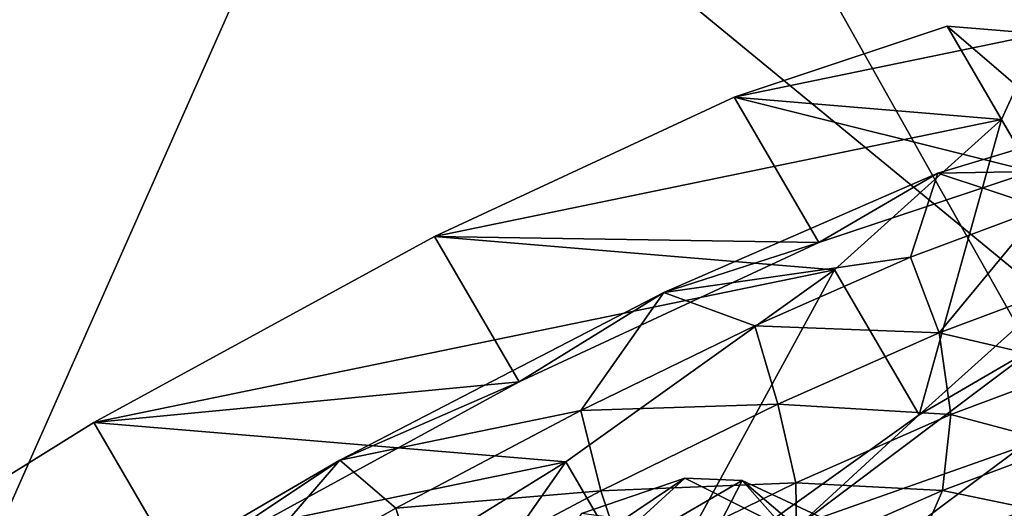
# Model space of a CAD drawing. Header units: metres. Extents: x 0 to 1501, y -1015 to 0.
# Tile 39 of 107: x 324 to 353, y -296 to -282. Entities that reach past the tile are written whole.
import ezdxf

# ---------------------------------------------------------------- set-up
doc = ezdxf.new("R2010")
doc.units = ezdxf.units.M

msp = doc.modelspace()

# ---------------------------------------------------------------- linework, layer by layer
at = {"layer": 'None'}
for points in [[(279.604767, -298.438782, -63), (165.431885, -199.850052, -63), (338.559021, -263.662933, -63)], [(331.342438, -270.748566, -60), (167.701416, -200.049957, -60), (275.17334, -304.257996, -60)], [(362.194397, -305.676514, -406), (338.559021, -263.662933, -63), (399.088593, -231.218933, -63)], [(420.990051, -274.161865, -406), (481.171814, -245.016495, -406), (328.518768, -550.732056, -406)], [(328.518768, -550.732056, -406), (481.171814, -245.016495, -406), (719.086121, -769.217773, -406)], [(304.942993, -339.447876, -406), (279.604767, -298.438782, -63), (338.559021, -263.662933, -63)], [(362.194397, -305.676514, -406), (304.942993, -339.447876, -406), (338.559021, -263.662933, -63)], [(275.17334, -304.257996, -60), (368.265991, -301.10791, -377.175201), (331.342438, -270.748566, -60)], [(368.265991, -301.10791, -377.175201), (418.180939, -274.449921, -377.175201), (331.342438, -270.748566, -60)], [(306.138794, -477.265167, -406), (301.366333, -458.551453, -406), (420.990051, -274.161865, -406)], [(420.990051, -274.161865, -406), (301.366333, -458.551453, -406), (362.194397, -305.676514, -406)], [(310.547516, -493.386932, -406), (306.138794, -477.265167, -406), (420.990051, -274.161865, -406)], [(420.990051, -274.161865, -406), (314.707947, -507.74234, -406), (310.547516, -493.386932, -406)], [(318.68457, -520.793213, -406), (314.707947, -507.74234, -406), (420.990051, -274.161865, -406)], [(322.999939, -534.307617, -406), (318.68457, -520.793213, -406), (420.990051, -274.161865, -406)], [(322.999939, -534.307617, -406), (420.990051, -274.161865, -406), (328.518768, -550.732056, -406)], [(344.939697, -543.6875, -403), (448.342804, -292.50531, -403), (326.765198, -482.247986, -403)], [(448.342804, -292.50531, -403), (406.866699, -313.893311, -403), (326.765198, -482.247986, -403)], [(448.342804, -292.50531, -403), (344.939697, -543.6875, -403), (356.401245, -576.011963, -403)]]:
    msp.add_3dface(points, dxfattribs=at)
at = {"layer": 'None012347'}
for points in [[(351.776733, -282.000244, -238.826721), (345.50354, -284.095367, -229.230713), (354.269897, -286.278076, -238.130859)], [(351.776733, -282.000244, -238.826721), (354.542145, -282.229797, -250.145996), (345.50354, -284.095367, -229.230713)], [(354.542145, -282.229797, -250.145996), (353.378784, -284.749115, -261.46524), (345.50354, -284.095367, -229.230713)], [(354.542145, -282.229797, -250.145996), (351.776733, -282.000244, -238.826721), (357.035309, -286.507629, -249.450119)], [(351.776733, -282.000244, -238.826721), (354.269897, -286.278076, -238.130859), (357.035309, -286.507629, -249.450119)], [(355.871948, -289.026947, -260.769379), (353.378784, -284.749115, -261.46524), (354.542145, -282.229797, -250.145996)], [(345.50354, -284.095367, -229.230713), (336.677582, -288.196228, -222.818878), (347.996704, -288.373199, -228.534851)], [(345.50354, -284.095367, -229.230713), (353.378784, -284.749115, -261.46524), (336.677582, -288.196228, -222.818878)], [(345.50354, -284.095367, -229.230713), (347.996704, -288.373199, -228.534851), (354.269897, -286.278076, -238.130859)], [(353.378784, -284.749115, -261.46524), (348.463745, -289.174591, -271.061249), (336.677582, -288.196228, -222.818878)], [(350.956909, -293.452423, -270.365387), (348.463745, -289.174591, -271.061249), (353.378784, -284.749115, -261.46524)], [(355.871948, -289.026947, -260.769379), (350.956909, -293.452423, -270.365387), (353.378784, -284.749115, -261.46524)], [(351.502686, -286.328735, -228.52774), (357.126801, -284.643433, -238.317551), (354.269897, -286.278076, -238.130859)], [(357.126801, -284.643433, -238.317551), (351.502686, -286.328735, -228.52774), (354.585114, -287.346802, -231.080933)], [(347.996704, -288.373199, -228.534851), (351.502686, -286.328735, -228.52774), (354.269897, -286.278076, -238.130859)], [(343.433258, -289.84967, -221.261459), (351.502686, -286.328735, -228.52774), (347.996704, -288.373199, -228.534851)], [(351.502686, -286.328735, -228.52774), (343.433258, -289.84967, -221.261459), (350.704346, -288.806213, -226.148499)], [(351.502686, -286.328735, -228.52774), (350.704346, -288.806213, -226.148499), (354.585114, -287.346802, -231.080933)], [(354.585114, -287.346802, -231.080933), (350.704346, -288.806213, -226.148499), (351.545715, -291.03714, -226.218384)], [(354.585114, -287.346802, -231.080933), (351.545715, -291.03714, -226.218384), (355.533447, -289.545197, -231.334183)], [(336.677582, -288.196228, -222.818878), (326.642578, -293.678497, -220.567337), (339.170746, -292.47406, -222.123001)], [(336.677582, -288.196228, -222.818878), (348.463745, -289.174591, -271.061249), (326.642578, -293.678497, -220.567337)], [(336.677582, -288.196228, -222.818878), (339.170746, -292.47406, -222.123001), (347.996704, -288.373199, -228.534851)], [(339.170746, -292.47406, -222.123001), (343.433258, -289.84967, -221.261459), (347.996704, -288.373199, -228.534851)], [(343.433258, -289.84967, -221.261459), (346.114502, -290.822754, -222.100555), (350.704346, -288.806213, -226.148499)], [(350.704346, -288.806213, -226.148499), (346.114502, -290.822754, -222.100555), (351.545715, -291.03714, -226.218384)], [(348.463745, -289.174591, -271.061249), (340.545319, -294.83255, -277.473114), (326.642578, -293.678497, -220.567337)], [(343.038483, -299.110382, -276.777252), (340.545319, -294.83255, -277.473114), (348.463745, -289.174591, -271.061249)], [(350.956909, -293.452423, -270.365387), (343.038483, -299.110382, -276.777252), (348.463745, -289.174591, -271.061249)], [(355.871948, -289.026947, -260.769379), (354.463928, -291.409668, -270.372528), (350.956909, -293.452423, -270.365387)], [(355.533447, -289.545197, -231.334183), (351.545715, -291.03714, -226.218384), (355.714355, -292.007843, -231.737839)], [(333.891815, -294.781616, -217.395157), (343.433258, -289.84967, -221.261459), (339.170746, -292.47406, -222.123001)], [(343.433258, -289.84967, -221.261459), (333.891815, -294.781616, -217.395157), (340.991943, -293.318939, -219.092667)], [(346.114502, -290.822754, -222.100555), (343.433258, -289.84967, -221.261459), (340.991943, -293.318939, -219.092667)], [(346.114502, -290.822754, -222.100555), (340.991943, -293.318939, -219.092667), (346.788269, -293.13382, -222.062698)], [(351.545715, -291.03714, -226.218384), (346.114502, -290.822754, -222.100555), (346.788269, -293.13382, -222.062698)], [(351.545715, -291.03714, -226.218384), (346.788269, -293.13382, -222.062698), (351.886414, -293.439972, -226.827072)], [(351.545715, -291.03714, -226.218384), (351.886414, -293.439972, -226.827072), (355.714355, -292.007843, -231.737839)], [(354.463928, -291.409668, -270.372528), (347.422913, -296.695221, -277.638794), (350.956909, -293.452423, -270.365387)], [(354.463928, -291.409668, -270.372528), (353.961884, -294.395569, -272.180389), (347.422913, -296.695221, -277.638794)], [(355.714355, -292.007843, -231.737839), (351.886414, -293.439972, -226.827072), (355.23407, -294.330109, -232.535812)], [(326.642578, -293.678497, -220.567337), (329.135742, -297.956329, -219.87146), (339.170746, -292.47406, -222.123001)], [(329.135742, -297.956329, -219.87146), (333.891815, -294.781616, -217.395157), (339.170746, -292.47406, -222.123001)], [(346.788269, -293.13382, -222.062698), (340.991943, -293.318939, -219.092667), (341.578369, -295.687256, -219.093857)], [(347.319641, -295.452637, -222.837921), (346.788269, -293.13382, -222.062698), (341.578369, -295.687256, -219.093857)], [(346.788269, -293.13382, -222.062698), (347.319641, -295.452637, -222.837921), (351.886414, -293.439972, -226.827072)], [(340.991943, -293.318939, -219.092667), (333.891815, -294.781616, -217.395157), (335.533539, -296.198853, -217.240402)], [(340.991943, -293.318939, -219.092667), (335.533539, -296.198853, -217.240402), (341.578369, -295.687256, -219.093857)], [(350.956909, -293.452423, -270.365387), (347.422913, -296.695221, -277.638794), (343.038483, -299.110382, -276.777252)], [(351.886414, -293.439972, -226.827072), (347.319641, -295.452637, -222.837921), (351.639771, -295.674835, -227.924744)], [(351.886414, -293.439972, -226.827072), (351.639771, -295.674835, -227.924744), (355.23407, -294.330109, -232.535812)], [(326.642578, -293.678497, -220.567337), (316.926239, -299.70752, -222.818878), (329.135742, -297.956329, -219.87146)], [(326.642578, -293.678497, -220.567337), (340.545319, -294.83255, -277.473114), (316.926239, -299.70752, -222.818878)], [(353.961884, -294.395569, -272.180389), (349.944977, -297.395142, -276.228333), (347.422913, -296.695221, -277.638794)], [(349.944977, -297.395142, -276.228333), (353.961884, -294.395569, -272.180389), (354.747711, -296.531158, -271.465149)], [(355.23407, -294.330109, -232.535812), (351.639771, -295.674835, -227.924744), (354.20343, -296.204102, -233.592056)], [(340.545319, -294.83255, -277.473114), (330.828979, -300.861603, -279.72464), (316.926239, -299.70752, -222.818878)], [(324.029205, -300.529663, -217.395157), (333.891815, -294.781616, -217.395157), (329.135742, -297.956329, -219.87146)], [(333.891815, -294.781616, -217.395157), (324.029205, -300.529663, -217.395157), (329.949066, -299.351807, -216.614975)], [(333.891815, -294.781616, -217.395157), (329.949066, -299.351807, -216.614975), (335.533539, -296.198853, -217.240402)], [(333.322144, -305.139435, -279.028778), (330.828979, -300.861603, -279.72464), (340.545319, -294.83255, -277.473114)], [(343.038483, -299.110382, -276.777252), (333.322144, -305.139435, -279.028778), (340.545319, -294.83255, -277.473114)], [(340.883911, -298.213226, -249.171783), (344.049896, -295.315155, -242.699249), (339.812164, -298.168091, -245.054535)], [(344.049896, -295.315155, -242.699249), (341.009399, -296.35791, -238.216049), (339.812164, -298.168091, -245.054535)], [(345.743988, -295.380707, -249.171783), (344.049896, -295.315155, -242.699249), (340.883911, -298.213226, -249.171783)], [(344.965973, -296.887024, -255.644318), (345.743988, -295.380707, -249.171783), (340.883911, -298.213226, -249.171783)], [(344.049896, -295.315155, -242.699249), (347.981262, -297.283722, -241.048477), (341.009399, -296.35791, -238.216049)], [(342.318512, -297.903778, -219.988052), (347.319641, -295.452637, -222.837921), (341.578369, -295.687256, -219.093857)], [(347.351685, -297.564667, -224.179062), (347.319641, -295.452637, -222.837921), (342.318512, -297.903778, -219.988052)], [(347.981262, -297.283722, -241.048477), (344.049896, -295.315155, -242.699249), (345.743988, -295.380707, -249.171783)], [(345.743988, -295.380707, -249.171783), (344.965973, -296.887024, -255.644318), (349.054688, -299.125488, -256.216705)], [(349.969147, -297.358856, -248.632584), (347.981262, -297.283722, -241.048477), (345.743988, -295.380707, -249.171783)], [(349.969147, -297.358856, -248.632584), (345.743988, -295.380707, -249.171783), (349.054688, -299.125488, -256.216705)], [(347.319641, -295.452637, -222.837921), (347.351685, -297.564667, -224.179062), (351.639771, -295.674835, -227.924744)], [(352.828979, -297.790741, -240.160751), (356.700439, -295.525818, -238.368652), (354.20343, -296.204102, -233.592056)], [(352.828979, -297.790741, -240.160751), (354.139435, -297.689789, -244.235306), (356.700439, -295.525818, -238.368652)], [(341.578369, -295.687256, -219.093857), (335.533539, -296.198853, -217.240402), (336.261536, -298.507446, -217.381607)], [(341.578369, -295.687256, -219.093857), (336.261536, -298.507446, -217.381607), (342.318512, -297.903778, -219.988052)], [(351.639771, -295.674835, -227.924744), (347.351685, -297.564667, -224.179062), (350.879578, -297.447632, -229.327957)], [(351.639771, -295.674835, -227.924744), (350.879578, -297.447632, -229.327957), (354.20343, -296.204102, -233.592056)], [(335.533539, -296.198853, -217.240402), (329.949066, -299.351807, -216.614975), (336.261536, -298.507446, -217.381607)]]:
    msp.add_3dface(points, dxfattribs=at)

doc.saveas('drawing.dxf')
